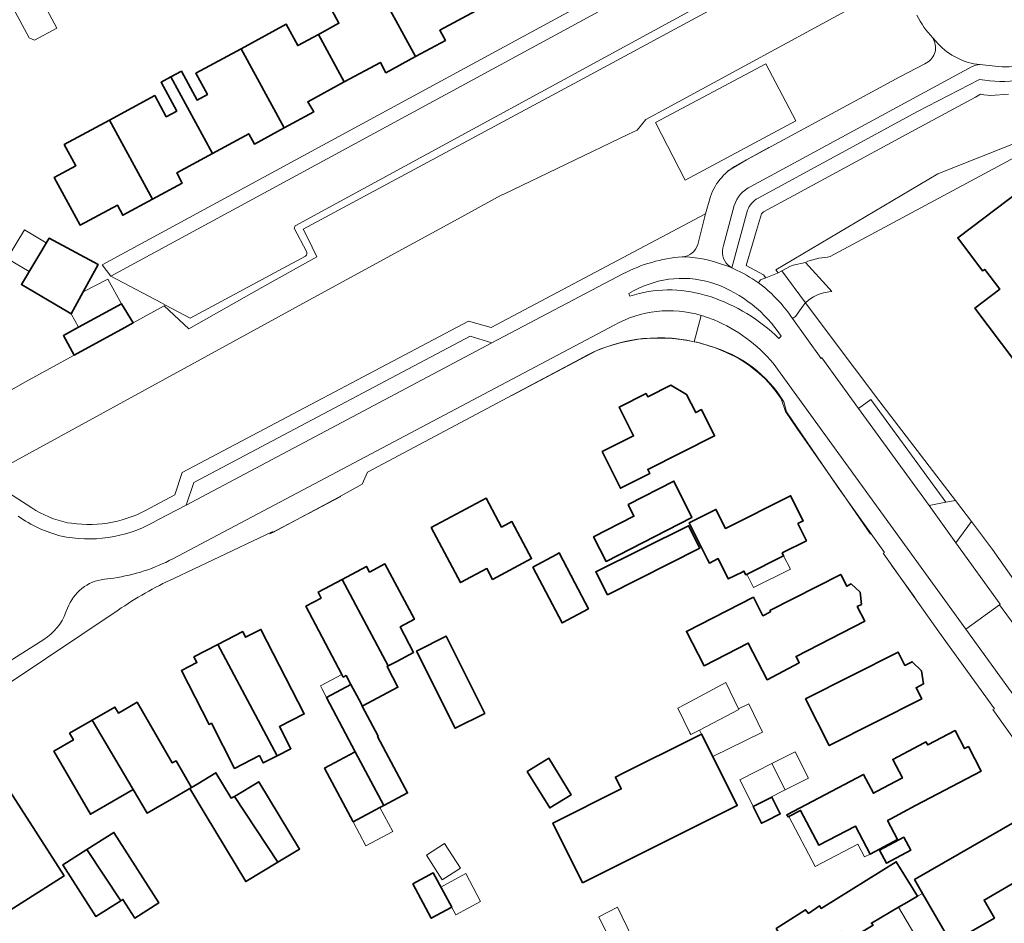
# Model space of a CAD drawing. Extents: x 147051 to 149075, y 463071 to 465537.
# Tile 65 of 229: x 148149 to 148268, y 463705 to 463814. Entities that reach past the tile are written whole.
import ezdxf

# ---------------------------------------------------------------- set-up
doc = ezdxf.new("R2010")
doc.units = 0
doc.header["$LTSCALE"] = 0.5
for name, color, linetype, lineweight in [('B-PV-GR-BEPLANTING_CULTUUR_BOSPLANTSOEN-GV', 252, 'CONTINUOUS', 18), ('B-PV-GR-HAAG-G', 252, 'CONTINUOUS', 13), ('B-PV-GR-STRUIK-GV', 252, 'CONTINUOUS', 13), ('B-PV-IE-TERREINAFSCHEIDING_KUNSTMATIG_HEKWERK-G', 252, 'CONTINUOUS', 18), ('B-PV-IE-TERREINAFSCHEIDING_KUNSTMATIG_MUUR-G', 252, 'CONTINUOUS', 18), ('B-PV-OG-BEBOUWING-GV', 6, 'CONTINUOUS', 35), ('B-PV-OG-BEBOUWING_LUIFEL-GV', 6, 'CONTINUOUS', 18), ('B-PV-OG-TERREIN_BEGROEID-GV', 252, 'CONTINUOUS', 18), ('B-PV-OG-TERREIN_ERF-GV', 252, 'CONTINUOUS', 18), ('B-PV-VH-GESLOTENVERHARDING_ASFALT-GV', 252, 'CONTINUOUS', 18), ('B-PV-VH-OPENVERHARDING_BETONSTRAATSTEEN-GV', 252, 'CONTINUOUS', 18), ('B-PV-VH-OPENVERHARDING_TEGEL-GV', 252, 'CONTINUOUS', 18)]:
    doc.layers.add(name, color=color, linetype=linetype, lineweight=lineweight)

msp = doc.modelspace()

# ---------------------------------------------------------------- linework, layer by layer
at = {"layer": 'B-PV-GR-BEPLANTING_CULTUUR_BOSPLANTSOEN-GV', "flags": 128}
for points in [[(148247.212, 463823.1), (148217.535, 463807.026), (148183.392, 463788.656), (148183.9, 463787.64), (148185.028, 463785.332), (148178.406, 463781.634), (148169.627, 463776.648), (148166.668, 463779.434), (148162.918, 463777.376), (148161.931, 463776.834), (148155.842, 463773.492), (148150.011, 463770.292), (148138.682, 463763.86)], [(148147.111, 463759.878), (148185.472, 463780.854), (148202.007, 463789.894), (148207.193, 463792.73), (148207.479, 463792.867), (148222.475, 463800.059), (148223.53, 463800.565), (148224.573, 463801.831), (148227.093, 463803.198), (148249.995, 463815.629)], [(148268.153, 463804.867), (148266.061, 463804.718), (148265.213, 463804.82), (148264.82, 463804.867), (148264.19, 463804.526), (148255.936, 463800.058), (148248.401, 463795.979), (148242.288, 463792.669), (148238.712, 463790.734), (148238.593, 463790.615), (148238.474, 463790.496), (148237.878, 463788.484), (148237.393, 463786.85), (148236.634, 463784.287), (148238.701, 463783.14), (148238.992, 463782.799), (148240.406, 463783.37), (148240.481, 463783.409), (148240.215, 463783.773), (148259.655, 463795.311), (148277.132, 463802.228)]]:
    msp.add_lwpolyline(points, dxfattribs=at)
at = {"layer": 'B-PV-GR-HAAG-G', "flags": 128}
msp.add_lwpolyline([(148256.901, 463744.356), (148254.12, 463748.247)], dxfattribs=at)
at = {"layer": 'B-PV-GR-STRUIK-GV', "flags": 128}
msp.add_lwpolyline([(148278.115, 463802.525), (148277.132, 463802.228), (148259.655, 463795.311), (148240.215, 463783.773), (148240.481, 463783.409), (148240.902, 463783.627), (148241.968, 463784.18), (148242.27, 463784.337), (148243.777, 463784.622), (148244.036, 463784.812), (148245.376, 463785.15), (148246.393, 463785.276), (148246.716, 463785.35), (148276.656, 463801.437)], close=True, dxfattribs=at)
at = {"layer": 'B-PV-IE-TERREINAFSCHEIDING_KUNSTMATIG_HEKWERK-G', "flags": 128}
msp.add_lwpolyline([(148239.356, 463798.449), (148239.358, 463798.454), (148236.66, 463796.998), (148234.406, 463795.643)], dxfattribs=at)
at = {"layer": 'B-PV-IE-TERREINAFSCHEIDING_KUNSTMATIG_MUUR-G'}
for points in [[(148234.748, 463773.596, 0.2160839), (148218.671, 463774.048)], [(148240.838, 463768.238, 0.1366177), (148234.748, 463773.596)]]:
    msp.add_lwpolyline(points, format="xyb", dxfattribs=at)
at = {"layer": 'B-PV-IE-TERREINAFSCHEIDING_KUNSTMATIG_MUUR-G', "flags": 128}
for points in [[(148218.671, 463774.048), (148208.471, 463768.629)], [(148251.584, 463751.958), (148248.143, 463756.982), (148242.71, 463764.701), (148241.369, 463766.705), (148240.838, 463768.238)], [(148187.892, 463756.488), (148179.384, 463752.006)]]:
    msp.add_lwpolyline(points, dxfattribs=at)
at = {"layer": 'B-PV-OG-BEBOUWING-GV', "flags": 128}
for points in [[(148199.005, 463824.375), (148198.954, 463824.348), (148196.234, 463822.898), (148196.875, 463821.708), (148191.697, 463818.9), (148196.883, 463809.394), (148200.47, 463811.341), (148199.803, 463812.568), (148204.121, 463814.906), (148201.016, 463820.665)], [(148188.32, 463806.352), (148192.657, 463808.697), (148193.322, 463807.462), (148196.883, 463809.394), (148191.697, 463818.9), (148186.284, 463815.964), (148187.671, 463813.414), (148185.198, 463812.072)], [(148181.077, 463800.821), (148184.655, 463802.762), (148183.92, 463803.972), (148188.32, 463806.352), (148185.198, 463812.072), (148182.731, 463810.733), (148181.342, 463813.294), (148175.911, 463810.348)], [(148172.492, 463797.76), (148176.84, 463800.118), (148177.507, 463798.885), (148181.077, 463800.821), (148175.911, 463810.348), (148170.461, 463807.392), (148171.852, 463804.832), (148170.626, 463804.168), (148168.742, 463807.644), (148167.46, 463806.949)], [(148167.46, 463806.949), (148166.291, 463806.316), (148168.175, 463802.84), (148166.918, 463802.159), (148165.53, 463804.72), (148160.074, 463801.761), (148165.258, 463792.248), (148168.845, 463794.194), (148168.178, 463795.421), (148172.492, 463797.76)], [(148160.074, 463801.761), (148154.658, 463798.824), (148156.051, 463796.267), (148153.438, 463794.847), (148156.56, 463789.135), (148161.038, 463791.547), (148161.693, 463790.315), (148165.258, 463792.248)], [(148265.059, 463783.624), (148265.314, 463783.816), (148267.115, 463781.417), (148264.14, 463779.162), (148268.935, 463772.795), (148270.141, 463773.697), (148272.818, 463770.114), (148280.431, 463775.773), (148272.907, 463785.761), (148272.157, 463785.196), (148270.348, 463787.597), (148272.661, 463789.34), (148269.656, 463793.329), (148262.063, 463787.608)], [(148155.09, 463778.695), (148155.5, 463778.453), (148156.932, 463781.101), (148158.718, 463784.403), (148152.832, 463787.555), (148149.493, 463782.009)], [(148155.842, 463773.492), (148161.931, 463776.834), (148162.918, 463777.376), (148161.523, 463779.685), (148156.375, 463776.859), (148154.545, 463775.855)], [(148231.259, 463766.949), (148230.564, 463766.602), (148229.477, 463768.78), (148227.557, 463769.874), (148224.791, 463768.494), (148224.604, 463768.87), (148221.368, 463767.254), (148223.101, 463763.782), (148219.323, 463761.896), (148221.516, 463757.503), (148225.049, 463759.266), (148224.801, 463759.763), (148232.843, 463763.777)], [(148222.447, 463755.536), (148223.138, 463754.121), (148218.291, 463751.646), (148219.793, 463748.704), (148230.095, 463753.963), (148227.955, 463758.347)], [(148198.764, 463752.774), (148202.291, 463746.144), (148205.459, 463747.834), (148206.151, 463746.537), (148210.836, 463749.036), (148208.464, 463753.483), (148207.228, 463752.824), (148205.374, 463756.3)], [(148231.999, 463748.922), (148232.209, 463748.502), (148233.256, 463749.027), (148234.428, 463746.688), (148234.48, 463746.584), (148236.135, 463747.413), (148236.366, 463747.529), (148236.584, 463747.095), (148241.137, 463749.375), (148240.963, 463749.722), (148243.879, 463751.182), (148242.848, 463753.24), (148243.493, 463753.563), (148241.977, 463756.59), (148234.146, 463752.668), (148233.004, 463754.948), (148229.788, 463753.337)], [(148219.963, 463744.672), (148231.07, 463750.297), (148229.705, 463752.99), (148218.546, 463747.429)], [(148217.687, 463742.979), (148216.048, 463746.108), (148214.159, 463749.714), (148213.841, 463749.542), (148210.99, 463748.002), (148214.502, 463741.297)], [(148195.015, 463740.833), (148196.74, 463741.749), (148193.209, 463748.402), (148191.363, 463747.422), (148191.007, 463748.093), (148188.073, 463746.536), (148193.578, 463736.12), (148194.618, 463736.672), (148196.652, 463737.752)], [(148188.037, 463735.09), (148188.194, 463734.793), (148188.539, 463734.975), (148189.116, 463733.889), (148189.82, 463732.561), (148190.372, 463731.522), (148190.486, 463731.306), (148194.773, 463733.571), (148193.459, 463736.057), (148193.578, 463736.12), (148188.073, 463746.536), (148185.183, 463745.002), (148185.526, 463744.278), (148183.68, 463743.299)], [(148249.984, 463743.259), (148250.514, 463743.529), (148250.352, 463744.997), (148249.27, 463745.984), (148248.732, 463745.709), (148248.004, 463747.133), (148239.49, 463742.782), (148239.563, 463742.639), (148238.646, 463742.17), (148237.508, 463744.396), (148229.451, 463740.278), (148231.564, 463736.145), (148236.891, 463738.88), (148239.151, 463734.474), (148243.02, 463736.504), (148242.625, 463737.277), (148250.884, 463741.498)], [(148173.116, 463738.703), (148180.246, 463725.317), (148181.892, 463726.162), (148180.522, 463728.831), (148183.511, 463730.366), (148178.3, 463740.516), (148176.458, 463739.57), (148176.107, 463740.255)], [(148205.204, 463730.416), (148200.574, 463739.703), (148197.004, 463737.923), (148201.634, 463728.636)], [(148170.24, 463737.21), (148170.592, 463736.525), (148168.741, 463735.575), (148172.066, 463729.098), (148172.333, 463729.235), (148175.119, 463723.809), (148178.117, 463725.348), (148178.574, 463724.458), (148180.246, 463725.317), (148173.116, 463738.703)], [(148255.706, 463736.185), (148254.898, 463737.785), (148243.78, 463732.169), (148246.617, 463726.553), (148257.735, 463732.168), (148257.059, 463733.507), (148257.951, 463733.958), (148257.722, 463735.522), (148256.599, 463736.636)], [(148189.643, 463725.814), (148193.075, 463719.348), (148195.928, 463720.862), (148192.322, 463727.655), (148192.402, 463727.697), (148190.486, 463731.306), (148190.372, 463731.522), (148189.82, 463732.561), (148189.116, 463733.889), (148186.183, 463732.332)], [(148162.95, 463721.268), (148164.623, 463718.436), (148166.127, 463719.307), (148167.328, 463720.002), (148169.945, 463721.517), (148168.09, 463724.723), (148167.63, 463724.456), (148163.406, 463731.756), (148161.154, 463730.453), (148160.734, 463731.178), (148158.023, 463729.609)], [(148158.023, 463729.609), (148155.301, 463728.035), (148155.761, 463727.24), (148153.41, 463725.879), (148157.802, 463718.289), (148162.95, 463721.268)], [(148253.617, 463717.546), (148254.006, 463717.751), (148257.005, 463719.331), (148264.897, 463723.49), (148263.347, 463726.43), (148262.881, 463726.185), (148261.74, 463728.35), (148258.458, 463726.62), (148258.251, 463726.992), (148258.046, 463726.884), (148254.255, 463724.886), (148255.425, 463722.666), (148252.287, 463721.011), (148251.922, 463720.819), (148250.729, 463723.084), (148241.533, 463718.236), (148241.673, 463717.971), (148241.758, 463718.016), (148243.172, 463718.761), (148245.387, 463714.559), (148249.757, 463716.863), (148251.527, 463713.505), (148254.83, 463715.246)], [(148232.615, 463725.229), (148231.267, 463727.929), (148230.218, 463727.405), (148221.749, 463723.177), (148220.905, 463722.755), (148221.612, 463721.337), (148213.393, 463717.234), (148216.975, 463710.059), (148235.557, 463719.337)], [(148189.373, 463717.383), (148192.608, 463719.1), (148193.075, 463719.348), (148189.643, 463725.814), (148189.54, 463725.759), (148185.942, 463723.849)], [(148210.321, 463723.444), (148213.018, 463719.05), (148215.592, 463720.63), (148212.895, 463725.025)], [(148174.737, 463720.211), (148172.877, 463723.276), (148170.714, 463721.963), (148169.735, 463721.369), (148171.588, 463718.306), (148176.496, 463710.193), (148180.333, 463712.514), (148175.1, 463720.431)], [(148147.758, 463721.61), (148144.428, 463719.472), (148143.864, 463720.351), (148140.709, 463718.325), (148148.145, 463706.743), (148154.63, 463710.906)], [(148180.333, 463712.514), (148182.946, 463714.095), (148178.037, 463722.209), (148175.1, 463720.431)], [(148238.99, 463717.474), (148240.738, 463718.339), (148239.73, 463720.34), (148237.479, 463719.206), (148238.464, 463717.214)], [(148257.842, 463708.779), (148261.283, 463702.814), (148266.471, 463705.807), (148265.227, 463707.964), (148268.623, 463709.923), (148269.857, 463707.784), (148273.581, 463709.932), (148271.882, 463712.877), (148272.17, 463713.759), (148271.586, 463714.773), (148270.667, 463715.005), (148269.197, 463717.551), (148256.88, 463710.445), (148257.358, 463709.617)], [(148161.445, 463707.89), (148161.695, 463708.05), (148163.125, 463705.811), (148166.019, 463707.658), (148160.62, 463716.114), (148157.369, 463714.038)], [(148252.664, 463713.954), (148253.511, 463712.39), (148256.419, 463713.965), (148255.572, 463715.529)], [(148157.369, 463714.038), (148154.497, 463712.204), (148158.466, 463705.988), (148161.445, 463707.89)], [(148240.255, 463704.562), (148242.587, 463700.626), (148247.568, 463703.551), (148247.404, 463703.799), (148248.092, 463704.187), (148248.764, 463703.062), (148251.898, 463704.96), (148251.699, 463705.202), (148254.953, 463707.099), (148255.93, 463707.669), (148257.23, 463708.426), (148256.728, 463709.287), (148254.671, 463712.581), (148245.632, 463706.965), (148245.434, 463707.286), (148244.107, 463706.375), (148243.75, 463706.818)], [(148196.558, 463709.914), (148198.773, 463705.793), (148201.228, 463707.112), (148199.013, 463711.234)]]:
    msp.add_lwpolyline(points, close=True, dxfattribs=at)
at = {"layer": 'B-PV-OG-BEBOUWING_LUIFEL-GV', "flags": 128}
for points in [[(148151.07, 463811.369), (148153.778, 463812.82), (148150.98, 463818.039), (148147.904, 463816.39), (148150.447, 463811.646)], [(148152.49, 463786.988), (148149.855, 463788.574), (148147.788, 463785.14), (148150.423, 463783.554)], [(148156.375, 463776.859), (148161.523, 463779.685), (148159.905, 463782.633), (148156.932, 463781.101), (148155.5, 463778.453)], [(148241.137, 463749.375), (148236.72, 463747.163), (148237.527, 463745.55), (148241.945, 463747.762)], [(148185.606, 463733.418), (148186.183, 463732.332), (148189.116, 463733.889), (148188.539, 463734.975), (148188.194, 463734.793), (148188.037, 463735.09), (148185.448, 463733.715)], [(148229.871, 463728.101), (148229.979, 463727.88), (148231.02, 463728.423), (148235.758, 463730.891), (148235.722, 463730.964), (148234.175, 463734.125), (148231.051, 463732.448), (148229.335, 463731.526), (148228.409, 463731.029)], [(148231.02, 463728.423), (148231.267, 463727.929), (148232.615, 463725.229), (148238.61, 463728.161), (148236.946, 463731.563), (148235.722, 463730.964), (148235.758, 463730.891)], [(148239.727, 463724.391), (148241.33, 463721.209), (148244.14, 463722.625), (148242.537, 463725.807)], [(148235.851, 463722.438), (148237.454, 463719.256), (148241.33, 463721.209), (148239.727, 463724.391)], [(148192.608, 463719.1), (148189.373, 463717.383), (148190.903, 463714.501), (148194.138, 463716.219)], [(148243.172, 463718.761), (148241.758, 463718.016), (148244.923, 463712.011), (148250.048, 463714.712), (148250.867, 463713.157), (148251.527, 463713.505), (148249.757, 463716.863), (148245.387, 463714.559)], [(148200.104, 463710.392), (148202.284, 463711.804), (148200.363, 463714.769), (148198.184, 463713.357)], [(148199.923, 463709.541), (148201.713, 463706.209), (148204.704, 463707.817), (148202.914, 463711.148)], [(148261.283, 463702.814), (148257.842, 463708.779), (148257.23, 463708.426), (148255.93, 463707.669), (148254.953, 463707.099), (148258.471, 463701.154)], [(148224.618, 463699.988), (148221.147, 463707.137), (148218.927, 463705.966), (148222.35, 463698.942)]]:
    msp.add_lwpolyline(points, close=True, dxfattribs=at)
at = {"layer": 'B-PV-OG-TERREIN_BEGROEID-GV', "flags": 128}
for points in [[(148217.535, 463807.026), (148247.212, 463823.1)], [(148243.762, 463822.463), (148182.418, 463789.049)], [(148249.995, 463815.629), (148227.093, 463803.198)], [(148259.172, 463811.444), (148259.054, 463811.646)], [(148225.738, 463801.491), (148239, 463808.527)], [(148239, 463808.527), (148242.599, 463801.667), (148229.302, 463794.526)], [(148255.087, 463806.977), (148258.113, 463808.547)], [(148183.392, 463788.656), (148217.535, 463807.026)], [(148235.805, 463796.512), (148255.087, 463806.977)], [(148264.701, 463806.666), (148257.237, 463802.795)], [(148255.936, 463800.058), (148264.19, 463804.526)], [(148264.19, 463804.526), (148264.82, 463804.867)], [(148264.82, 463804.867), (148265.213, 463804.82)], [(148265.213, 463804.82), (148266.061, 463804.718)], [(148266.061, 463804.718), (148268.153, 463804.867)], [(148227.093, 463803.198), (148224.573, 463801.831)], [(148224.573, 463801.831), (148223.53, 463800.565)], [(148257.237, 463802.795), (148238.065, 463792.359)], [(148223.53, 463800.565), (148222.475, 463800.059)], [(148229.302, 463794.526), (148225.738, 463801.491)], [(148222.475, 463800.059), (148207.479, 463792.867)], [(148248.401, 463795.979), (148255.936, 463800.058)], [(148242.288, 463792.669), (148248.401, 463795.979)], [(148207.193, 463792.73), (148202.007, 463789.894)], [(148207.479, 463792.867), (148207.193, 463792.73)], [(148231.729, 463790.482), (148232.342, 463792.574)], [(148238.712, 463790.734), (148242.288, 463792.669)], [(148202.007, 463789.894), (148185.472, 463780.854)], [(148205.959, 463776.806), (148231.729, 463790.482)], [(148236.802, 463790.948), (148234.903, 463783.979)], [(148237.878, 463788.484), (148238.474, 463790.496)], [(148238.474, 463790.496), (148238.593, 463790.615)], [(148238.593, 463790.615), (148238.712, 463790.734)], [(148182.418, 463789.049), (148182.3, 463788.767)], [(148182.3, 463788.767), (148183.763, 463785.975)], [(148183.9, 463787.64), (148183.392, 463788.656)], [(148185.028, 463785.332), (148183.9, 463787.64)], [(148237.393, 463786.85), (148237.878, 463788.484)], [(148236.634, 463784.287), (148237.393, 463786.85)], [(148183.644, 463785.413), (148169.792, 463777.939)], [(148178.406, 463781.634), (148185.028, 463785.332)], [(148234.903, 463783.979), (148235.158, 463783.863)], [(148238.701, 463783.14), (148236.634, 463784.287)], [(148238.353, 463782.541), (148238.992, 463782.799)], [(148238.992, 463782.799), (148238.701, 463783.14)], [(148169.627, 463776.648), (148178.406, 463781.634)], [(148238.1, 463782.178), (148238.353, 463782.541)], [(148185.472, 463780.854), (148147.111, 463759.878)], [(148166.824, 463779.519), (148166.668, 463779.434)], [(148166.668, 463779.434), (148169.627, 463776.648)], [(148169.792, 463777.939), (148166.824, 463779.519)], [(148168.814, 463759.38), (148203.247, 463777.598)], [(148203.247, 463777.598), (148205.959, 463776.806)], [(148167.963, 463756.716), (148168.814, 463759.38)], [(148147.373, 463757.291), (148150.745, 463755.145)], [(148165.031, 463755.152), (148167.963, 463756.716)], [(148155.045, 463753.353), (148155.529, 463753.283)]]:
    msp.add_lwpolyline(points, dxfattribs=at)
at = {"layer": 'B-PV-OG-TERREIN_BEGROEID-GV'}
for points in [[(148259.054, 463811.646, -0.0711708), (148257.153, 463814.383)], [(148258.113, 463808.547, 0.4332328), (148259.172, 463811.444)], [(148274.179, 463808.097, -0.1714599), (148264.701, 463806.666)], [(148232.342, 463792.574, -0.1952461), (148235.805, 463796.512)], [(148238.065, 463792.359, 0.1966861), (148236.802, 463790.948)], [(148183.763, 463785.975, -0.4646784), (148183.644, 463785.413)], [(148235.158, 463783.863, -0.0520598), (148238.1, 463782.178)], [(148150.745, 463755.145, 0.0967966), (148155.045, 463753.353)], [(148155.529, 463753.283, 0.1691205), (148165.031, 463755.152)]]:
    msp.add_lwpolyline(points, format="xyb", dxfattribs=at)
at = {"layer": 'B-PV-OG-TERREIN_BEGROEID-GV', "flags": 128}
for points in [[(148242.599, 463801.667), (148239, 463808.527), (148225.738, 463801.491), (148229.302, 463794.526)], [(148252.194, 463768.556), (148251.248, 463769.815), (148249.642, 463771.953), (148245.178, 463777.896), (148243.755, 463779.786), (148243.677, 463779.721), (148243.429, 463779.374), (148242.561, 463778.159), (148242.194, 463777.901), (148245.66, 463773.106), (148245.737, 463773.167), (148250.128, 463767.099), (148251.626, 463768.151), (148260.647, 463755.824), (148261.786, 463756.006)], [(148263.705, 463753.495), (148261.837, 463750.949), (148267.178, 463743.539), (148267.106, 463743.473), (148269.422, 463740.293), (148272.155, 463741.766), (148266.264, 463750.147)]]:
    msp.add_lwpolyline(points, close=True, dxfattribs=at)
at = {"layer": 'B-PV-OG-TERREIN_ERF-GV', "flags": 128}
for points in [[(148137.821, 463763.371), (148138.682, 463763.86), (148150.011, 463770.292), (148155.842, 463773.492), (148154.545, 463775.855), (148156.375, 463776.859), (148161.523, 463779.685), (148162.918, 463777.376), (148166.668, 463779.434), (148166.824, 463779.519), (148166.245, 463779.827), (148160.266, 463783.009), (148159.228, 463784.348), (148242.131, 463829.364), (148242.47, 463829.548)], [(148204.121, 463814.906), (148199.803, 463812.568), (148200.47, 463811.341), (148196.883, 463809.394), (148193.322, 463807.462), (148192.657, 463808.697), (148188.32, 463806.352), (148183.92, 463803.972), (148184.655, 463802.762), (148181.077, 463800.821), (148177.507, 463798.885), (148176.84, 463800.118), (148172.492, 463797.76), (148168.178, 463795.421), (148168.845, 463794.194), (148165.258, 463792.248), (148161.693, 463790.315), (148161.038, 463791.547), (148156.56, 463789.135), (148153.438, 463794.847), (148156.051, 463796.267), (148154.658, 463798.824), (148160.074, 463801.761), (148165.53, 463804.72), (148166.918, 463802.159), (148168.175, 463802.84), (148166.291, 463806.316), (148167.46, 463806.949), (148168.742, 463807.644), (148170.626, 463804.168), (148171.852, 463804.832), (148170.461, 463807.392), (148175.911, 463810.348), (148181.342, 463813.294), (148182.731, 463810.733), (148185.198, 463812.072), (148187.671, 463813.414), (148186.284, 463815.964)], [(148276.656, 463801.437), (148246.716, 463785.35), (148246.393, 463785.276), (148245.376, 463785.15), (148244.036, 463784.812), (148243.777, 463784.622), (148246.594, 463781.529), (148246.934, 463781.156), (148246.551, 463781.123), (148245.916, 463780.989), (148245.301, 463780.778), (148244.718, 463780.494), (148244.174, 463780.139), (148243.758, 463779.788), (148243.755, 463779.786), (148245.178, 463777.896), (148249.642, 463771.953), (148251.248, 463769.815), (148252.194, 463768.556), (148261.786, 463756.006)], [(148232.253, 463774.578), (148231.663, 463774.783)], [(148216.644, 463773.036), (148191.117, 463759.447), (148190.467, 463757.99), (148187.589, 463756.364), (148179.725, 463752.166), (148179.658, 463752.237), (148167.833, 463746.653)], [(148261.786, 463756.006), (148263.705, 463753.495), (148266.264, 463750.147), (148272.155, 463741.766), (148280.383, 463746.305), (148289.325, 463751.045), (148289.562, 463751.17), (148318.825, 463766.909), (148325.524, 463770.607), (148327.669, 463771.791)], [(148292.045, 463695.799), (148271.481, 463724.109), (148269.834, 463725.885), (148266.279, 463730.899), (148266.482, 463730.988), (148259.798, 463740.215), (148253.12, 463749.686), (148253.268, 463749.761), (148247.59, 463757.764), (148241.465, 463766.668), (148241.158, 463767.882)], [(148161.114, 463742.826), (148148.039, 463734.055)]]:
    msp.add_lwpolyline(points, dxfattribs=at)
for points in [[(148265.059, 463783.624), (148262.063, 463787.608), (148269.656, 463793.329), (148272.661, 463789.34), (148270.348, 463787.597), (148272.157, 463785.196), (148272.907, 463785.761), (148280.431, 463775.773), (148272.818, 463770.114), (148270.141, 463773.697), (148268.935, 463772.795), (148264.14, 463779.162), (148267.115, 463781.417), (148265.314, 463783.816)], [(148155.09, 463778.695), (148149.493, 463782.009), (148152.832, 463787.555), (148158.718, 463784.403), (148156.932, 463781.101), (148155.5, 463778.453)], [(148231.259, 463766.949), (148232.843, 463763.777), (148224.801, 463759.763), (148225.049, 463759.266), (148221.516, 463757.503), (148219.323, 463761.896), (148223.101, 463763.782), (148221.368, 463767.254), (148224.604, 463768.87), (148224.791, 463768.494), (148227.557, 463769.874), (148229.477, 463768.78), (148230.564, 463766.602)], [(148222.447, 463755.536), (148227.955, 463758.347), (148230.095, 463753.963), (148219.793, 463748.704), (148218.291, 463751.646), (148223.138, 463754.121)], [(148198.764, 463752.774), (148205.374, 463756.3), (148207.228, 463752.824), (148208.464, 463753.483), (148210.836, 463749.036), (148206.151, 463746.537), (148205.459, 463747.834), (148202.291, 463746.144)], [(148231.999, 463748.922), (148229.788, 463753.337), (148233.004, 463754.948), (148234.146, 463752.668), (148241.977, 463756.59), (148243.493, 463753.563), (148242.848, 463753.24), (148243.879, 463751.182), (148240.963, 463749.722), (148241.137, 463749.375), (148236.584, 463747.095), (148236.366, 463747.529), (148236.135, 463747.413), (148234.48, 463746.584), (148234.428, 463746.688), (148233.256, 463749.027), (148232.209, 463748.502)], [(148219.963, 463744.672), (148218.546, 463747.429), (148229.705, 463752.99), (148231.07, 463750.297)], [(148217.687, 463742.979), (148214.502, 463741.297), (148210.99, 463748.002), (148213.841, 463749.542), (148214.159, 463749.714), (148216.048, 463746.108)], [(148188.037, 463735.09), (148183.68, 463743.299), (148185.526, 463744.278), (148185.183, 463745.002), (148188.073, 463746.536), (148191.007, 463748.093), (148191.363, 463747.422), (148193.209, 463748.402), (148196.74, 463741.749), (148195.015, 463740.833), (148196.652, 463737.752), (148194.618, 463736.672), (148193.578, 463736.12), (148193.459, 463736.057), (148194.773, 463733.571), (148190.486, 463731.306), (148192.402, 463727.697), (148192.322, 463727.655), (148195.928, 463720.862), (148193.075, 463719.348), (148192.608, 463719.1), (148189.373, 463717.383), (148185.942, 463723.849), (148189.54, 463725.759), (148189.643, 463725.814), (148186.183, 463732.332), (148189.116, 463733.889), (148188.539, 463734.975), (148188.194, 463734.793)], [(148249.984, 463743.259), (148250.884, 463741.498), (148242.625, 463737.277), (148243.02, 463736.504), (148239.151, 463734.474), (148236.891, 463738.88), (148231.564, 463736.145), (148229.451, 463740.278), (148237.508, 463744.396), (148238.646, 463742.17), (148239.563, 463742.639), (148239.49, 463742.782), (148248.004, 463747.133), (148248.732, 463745.709), (148249.27, 463745.984), (148250.352, 463744.997), (148250.514, 463743.529)], [(148180.246, 463725.317), (148178.574, 463724.458), (148178.117, 463725.348), (148175.119, 463723.809), (148172.333, 463729.235), (148172.066, 463729.098), (148168.741, 463735.575), (148170.592, 463736.525), (148170.24, 463737.21), (148173.116, 463738.703), (148176.107, 463740.255), (148176.458, 463739.57), (148178.3, 463740.516), (148183.511, 463730.366), (148180.522, 463728.831), (148181.892, 463726.162)], [(148205.204, 463730.416), (148201.634, 463728.636), (148197.004, 463737.923), (148200.574, 463739.703)], [(148255.706, 463736.185), (148256.599, 463736.636), (148257.722, 463735.522), (148257.951, 463733.958), (148257.059, 463733.507), (148257.735, 463732.168), (148246.617, 463726.553), (148243.78, 463732.169), (148254.898, 463737.785)], [(148162.95, 463721.268), (148157.802, 463718.289), (148153.41, 463725.879), (148155.761, 463727.24), (148155.301, 463728.035), (148158.023, 463729.609), (148160.734, 463731.178), (148161.154, 463730.453), (148163.406, 463731.756), (148167.63, 463724.456), (148168.09, 463724.723), (148169.945, 463721.517), (148167.328, 463720.002), (148166.127, 463719.307), (148164.623, 463718.436)], [(148241.758, 463718.016), (148241.673, 463717.971), (148241.533, 463718.236), (148250.729, 463723.084), (148251.922, 463720.819), (148252.287, 463721.011), (148255.425, 463722.666), (148254.255, 463724.886), (148258.046, 463726.884), (148258.251, 463726.992), (148258.458, 463726.62), (148261.74, 463728.35), (148262.881, 463726.185), (148263.347, 463726.43), (148264.897, 463723.49), (148257.005, 463719.331), (148254.006, 463717.751), (148253.617, 463717.546), (148254.83, 463715.246), (148251.527, 463713.505), (148249.757, 463716.863), (148245.387, 463714.559), (148243.172, 463718.761)], [(148232.615, 463725.229), (148235.557, 463719.337), (148216.975, 463710.059), (148213.393, 463717.234), (148221.612, 463721.337), (148220.905, 463722.755), (148221.749, 463723.177), (148230.218, 463727.405), (148231.267, 463727.929)], [(148210.321, 463723.444), (148212.895, 463725.025), (148215.592, 463720.63), (148213.018, 463719.05)], [(148180.333, 463712.514), (148176.496, 463710.193), (148171.588, 463718.306), (148169.735, 463721.369), (148170.714, 463721.963), (148172.877, 463723.276), (148174.737, 463720.211), (148175.1, 463720.431), (148178.037, 463722.209), (148182.946, 463714.095)], [(148147.758, 463721.61), (148154.63, 463710.906), (148148.145, 463706.743), (148140.709, 463718.325), (148143.864, 463720.351), (148144.428, 463719.472)], [(148238.99, 463717.474), (148238.464, 463717.214), (148237.479, 463719.206), (148239.73, 463720.34), (148240.738, 463718.339)], [(148257.842, 463708.779), (148257.358, 463709.617), (148256.88, 463710.445), (148269.197, 463717.551), (148270.667, 463715.005), (148271.586, 463714.773), (148272.17, 463713.759), (148271.882, 463712.877), (148273.581, 463709.932), (148269.857, 463707.784), (148268.623, 463709.923), (148265.227, 463707.964), (148266.471, 463705.807), (148261.283, 463702.814)], [(148161.445, 463707.89), (148158.466, 463705.988), (148154.497, 463712.204), (148157.369, 463714.038), (148160.62, 463716.114), (148166.019, 463707.658), (148163.125, 463705.811), (148161.695, 463708.05)], [(148252.664, 463713.954), (148255.572, 463715.529), (148256.419, 463713.965), (148253.511, 463712.39)], [(148240.255, 463704.562), (148243.75, 463706.818), (148244.107, 463706.375), (148245.434, 463707.286), (148245.632, 463706.965), (148254.671, 463712.581), (148256.728, 463709.287), (148257.23, 463708.426), (148255.93, 463707.669), (148254.953, 463707.099), (148251.699, 463705.202), (148251.898, 463704.96), (148248.764, 463703.062), (148248.092, 463704.187), (148247.404, 463703.799), (148247.568, 463703.551), (148242.587, 463700.626)], [(148196.558, 463709.914), (148199.013, 463711.234), (148201.228, 463707.112), (148198.773, 463705.793)]]:
    msp.add_lwpolyline(points, close=True, dxfattribs=at)
at = {"layer": 'B-PV-OG-TERREIN_ERF-GV'}
for points in [[(148230.381, 463775.119, 0.1881674), (148216.644, 463773.036)], [(148231.663, 463774.783, 0.0157457), (148230.381, 463775.119)], [(148241.158, 463767.882, 0.1933834), (148232.253, 463774.578)], [(148167.833, 463746.653, 0.0453475), (148161.114, 463742.826)]]:
    msp.add_lwpolyline(points, format="xyb", dxfattribs=at)
at = {"layer": 'B-PV-VH-GESLOTENVERHARDING_ASFALT-GV'}
for points in [[(148257.153, 463814.383, 0.0711708), (148259.054, 463811.646)], [(148259.699, 463810.95, 0.1812908), (148264.73, 463808.43)], [(148266.578, 463808.234, 0.1475222), (148273.078, 463809.485)], [(148228.928, 463785.336, 0.0977636), (148221.817, 463783.287)], [(148234.903, 463783.979, 0.0801962), (148229.855, 463785.284)], [(148222.531, 463780.893, -0.2138309), (148232.399, 463782.237)], [(148238.1, 463782.178, 0.0520598), (148235.158, 463783.863)], [(148232.851, 463782.093, -0.1610943), (148240.855, 463775.769)], [(148242.194, 463777.901, 0.073924), (148238.736, 463781.708)], [(148231.668, 463780.729, 0.1491235), (148222.642, 463780.603)], [(148240.576, 463775.51, 0.1137877), (148232.287, 463780.543)], [(148220.773, 463777.104, -0.2067314), (148231.221, 463778.268)], [(148231.221, 463778.268, -0.0124155), (148231.849, 463778.058)], [(148232.791, 463777.742, -0.1147307), (148239.896, 463772.523)], [(148154.323, 463751.741, -0.0962446), (148149.094, 463754.156)], [(148165.98, 463753.725, -0.1787799), (148154.921, 463751.62)], [(148160.604, 463746.695, 0.0850336), (148167.694, 463749.004)], [(148155.054, 463743.089, -0.282046), (148159.48, 463746.555)], [(148152.194, 463739.316, 0.1626062), (148154.85, 463742.576)]]:
    msp.add_lwpolyline(points, format="xyb", dxfattribs=at)
at = {"layer": 'B-PV-VH-GESLOTENVERHARDING_ASFALT-GV', "flags": 128}
for points in [[(148259.054, 463811.646), (148259.699, 463810.95)], [(148264.73, 463808.43), (148266.578, 463808.234)], [(148229.855, 463785.284), (148228.928, 463785.336)], [(148235.158, 463783.863), (148234.903, 463783.979)], [(148221.817, 463783.287), (148206.068, 463774.975)], [(148232.399, 463782.237), (148232.851, 463782.093)], [(148238.736, 463781.708), (148238.1, 463782.178)], [(148222.642, 463780.603), (148222.531, 463780.893)], [(148232.287, 463780.543), (148231.668, 463780.729)], [(148231.849, 463778.058), (148232.791, 463777.742)], [(148167.694, 463749.004), (148220.773, 463777.104)], [(148245.66, 463773.106), (148242.194, 463777.901)], [(148240.855, 463775.769), (148240.576, 463775.51)], [(148206.068, 463774.975), (148169.326, 463755.479)], [(148239.896, 463772.523), (148263.057, 463740.533)], [(148245.737, 463773.167), (148245.66, 463773.106)], [(148250.128, 463767.099), (148245.737, 463773.167)], [(148258.613, 463755.414), (148250.128, 463767.099)], [(148169.326, 463755.479), (148165.98, 463753.725)], [(148261.837, 463750.949), (148258.613, 463755.414)], [(148154.921, 463751.62), (148154.323, 463751.741)], [(148267.178, 463743.539), (148261.837, 463750.949)], [(148159.48, 463746.555), (148160.604, 463746.695)], [(148154.85, 463742.576), (148155.054, 463743.089)], [(148263.057, 463740.533), (148267.106, 463743.473)], [(148267.106, 463743.473), (148267.178, 463743.539)], [(148146.777, 463735.896), (148152.194, 463739.316)]]:
    msp.add_lwpolyline(points, dxfattribs=at)
at = {"layer": 'B-PV-VH-OPENVERHARDING_BETONSTRAATSTEEN-GV', "flags": 128}
for points in [[(148242.576, 463827.671), (148160.266, 463783.009)], [(148182.418, 463789.049), (148243.762, 463822.463)], [(148182.3, 463788.767), (148182.418, 463789.049)], [(148183.763, 463785.975), (148182.3, 463788.767)], [(148169.792, 463777.939), (148183.644, 463785.413)], [(148160.266, 463783.009), (148166.245, 463779.827)], [(148243.758, 463779.788), (148240.902, 463783.627), (148240.481, 463783.409), (148240.406, 463783.37), (148238.992, 463782.799), (148238.353, 463782.541), (148238.1, 463782.178), (148238.736, 463781.708)], [(148232.851, 463782.093), (148232.399, 463782.237)], [(148222.531, 463780.893), (148222.642, 463780.603)], [(148231.668, 463780.729), (148232.287, 463780.543)], [(148166.245, 463779.827), (148166.824, 463779.519)], [(148166.824, 463779.519), (148169.792, 463777.939)], [(148242.194, 463777.901), (148242.561, 463778.159), (148243.429, 463779.374), (148243.677, 463779.721), (148243.755, 463779.786), (148243.758, 463779.788)], [(148240.576, 463775.51), (148240.855, 463775.769)]]:
    msp.add_lwpolyline(points, dxfattribs=at)
at = {"layer": 'B-PV-VH-OPENVERHARDING_BETONSTRAATSTEEN-GV'}
for points in [[(148183.644, 463785.413, 0.4646784), (148183.763, 463785.975)], [(148232.399, 463782.237, 0.2138309), (148222.531, 463780.893)], [(148240.855, 463775.769, 0.1610943), (148232.851, 463782.093)], [(148238.736, 463781.708, -0.073924), (148242.194, 463777.901)], [(148222.642, 463780.603, -0.1491235), (148231.668, 463780.729)], [(148232.287, 463780.543, -0.1137877), (148240.576, 463775.51)]]:
    msp.add_lwpolyline(points, format="xyb", dxfattribs=at)
at = {"layer": 'B-PV-VH-OPENVERHARDING_BETONSTRAATSTEEN-GV', "flags": 128}
for points in [[(148243.758, 463779.788), (148244.174, 463780.139), (148244.718, 463780.494), (148245.301, 463780.778), (148245.916, 463780.989), (148246.551, 463781.123), (148246.934, 463781.156), (148246.594, 463781.529), (148243.777, 463784.622), (148242.27, 463784.337), (148241.968, 463784.18), (148240.902, 463783.627)], [(148203.448, 463775.784), (148170.222, 463758.18), (148169.326, 463755.479), (148206.068, 463774.975)], [(148261.786, 463756.006), (148260.647, 463755.824), (148258.613, 463755.414), (148261.837, 463750.949), (148263.705, 463753.495)], [(148263.057, 463740.533), (148269.855, 463731.14), (148273.923, 463734.08), (148273.261, 463735.017), (148269.569, 463740.091), (148269.422, 463740.293), (148267.106, 463743.473)]]:
    msp.add_lwpolyline(points, close=True, dxfattribs=at)
at = {"layer": 'B-PV-VH-OPENVERHARDING_TEGEL-GV', "flags": 128}
for points in [[(148242.131, 463829.364), (148159.228, 463784.348)], [(148160.266, 463783.009), (148242.576, 463827.671)], [(148259.699, 463810.95), (148259.054, 463811.646)], [(148259.054, 463811.646), (148259.172, 463811.444)], [(148263.803, 463808.202), (148237.208, 463793.797)], [(148237.208, 463793.797), (148263.803, 463808.202)], [(148258.113, 463808.547), (148255.087, 463806.977)], [(148264.251, 463808.378), (148263.803, 463808.202)], [(148263.803, 463808.202), (148264.251, 463808.378)], [(148264.73, 463808.43), (148264.251, 463808.378)], [(148264.251, 463808.378), (148264.73, 463808.43)], [(148266.578, 463808.234), (148264.73, 463808.43)], [(148255.087, 463806.977), (148235.805, 463796.512)], [(148257.237, 463802.795), (148264.701, 463806.666)], [(148238.065, 463792.359), (148257.237, 463802.795)], [(148232.342, 463792.574), (148231.729, 463790.482)], [(148235.196, 463791.478), (148233.902, 463786.7)], [(148233.902, 463786.7), (148235.196, 463791.478)], [(148231.729, 463790.482), (148205.959, 463776.806)], [(148231.729, 463790.482), (148230.804, 463786.821)], [(148230.804, 463786.821), (148231.729, 463790.482)], [(148234.903, 463783.979), (148236.802, 463790.948)], [(148228.928, 463785.336), (148229.855, 463785.284)], [(148159.228, 463784.348), (148160.266, 463783.009)], [(148234.463, 463784.324), (148234.903, 463783.979)], [(148234.903, 463783.979), (148234.463, 463784.324)], [(148206.068, 463774.975), (148221.817, 463783.287)], [(148230.381, 463775.119), (148231.221, 463778.268)], [(148231.221, 463778.268), (148230.381, 463775.119)], [(148232.791, 463777.742), (148231.849, 463778.058)], [(148220.773, 463777.104), (148167.694, 463749.004)], [(148203.247, 463777.598), (148168.814, 463759.38)], [(148205.959, 463776.806), (148203.247, 463777.598)], [(148170.222, 463758.18), (148203.448, 463775.784)], [(148203.448, 463775.784), (148206.068, 463774.975)], [(148231.663, 463774.783), (148232.253, 463774.578)], [(148191.117, 463759.447), (148216.644, 463773.036)], [(148331.732, 463645.769), (148331.015, 463646.782), (148269.855, 463731.14), (148263.057, 463740.533), (148239.896, 463772.523)], [(148241.158, 463767.882), (148241.465, 463766.668), (148247.59, 463757.764), (148253.268, 463749.761), (148253.12, 463749.686), (148259.798, 463740.215), (148266.482, 463730.988), (148266.279, 463730.899), (148269.834, 463725.885), (148271.481, 463724.109), (148292.045, 463695.799), (148292.277, 463695.927), (148306.35, 463676.368), (148306.575, 463676.509), (148308.393, 463673.755), (148308.306, 463673.684), (148313.293, 463666.537), (148313.497, 463666.361), (148322.151, 463653.909), (148332.885, 463638.369), (148333.226, 463637.875)], [(148168.814, 463759.38), (148167.963, 463756.716)], [(148190.467, 463757.99), (148191.117, 463759.447)], [(148169.326, 463755.479), (148170.222, 463758.18)], [(148187.589, 463756.364), (148190.467, 463757.99)], [(148150.745, 463755.145), (148147.373, 463757.291)], [(148167.963, 463756.716), (148165.031, 463755.152)], [(148165.98, 463753.725), (148169.326, 463755.479)], [(148179.725, 463752.166), (148187.589, 463756.364)], [(148155.529, 463753.283), (148155.045, 463753.353)], [(148167.833, 463746.653), (148179.658, 463752.237)], [(148179.658, 463752.237), (148179.725, 463752.166)], [(148154.323, 463751.741), (148154.921, 463751.62)], [(148160.604, 463746.695), (148159.48, 463746.555)], [(148148.039, 463734.055), (148161.114, 463742.826)], [(148155.054, 463743.089), (148154.85, 463742.576)], [(148152.194, 463739.316), (148146.777, 463735.896)]]:
    msp.add_lwpolyline(points, dxfattribs=at)
at = {"layer": 'B-PV-VH-OPENVERHARDING_TEGEL-GV'}
for points in [[(148259.172, 463811.444, -0.4332328), (148258.113, 463808.547)], [(148264.73, 463808.43, -0.1812908), (148259.699, 463810.95)], [(148273.078, 463809.485, -0.1475222), (148266.578, 463808.234)], [(148264.701, 463806.666, 0.1714599), (148274.179, 463808.097)], [(148235.805, 463796.512, 0.1952461), (148232.342, 463792.574)], [(148237.208, 463793.797, 0.2038531), (148235.196, 463791.478)], [(148235.196, 463791.478, -0.2038531), (148237.208, 463793.797)], [(148236.802, 463790.948, -0.1966861), (148238.065, 463792.359)], [(148230.804, 463786.821, -0.3394913), (148228.928, 463785.336)], [(148228.928, 463785.336, 0.3394913), (148230.804, 463786.821)], [(148233.902, 463786.7, 0.303429), (148234.463, 463784.324)], [(148234.463, 463784.324, -0.303429), (148233.902, 463786.7)], [(148221.817, 463783.287, -0.0977636), (148228.928, 463785.336)], [(148229.855, 463785.284, -0.0801962), (148234.903, 463783.979)], [(148231.221, 463778.268, 0.2067314), (148220.773, 463777.104)], [(148231.849, 463778.058, 0.0124155), (148231.221, 463778.268)], [(148239.896, 463772.523, 0.1147307), (148232.791, 463777.742)], [(148216.644, 463773.036, -0.1881674), (148230.381, 463775.119)], [(148230.381, 463775.119, -0.0157457), (148231.663, 463774.783)], [(148232.253, 463774.578, -0.1933834), (148241.158, 463767.882)], [(148155.045, 463753.353, -0.0967966), (148150.745, 463755.145)], [(148165.031, 463755.152, -0.1691205), (148155.529, 463753.283)], [(148149.094, 463754.156, 0.0962446), (148154.323, 463751.741)], [(148154.921, 463751.62, 0.1787799), (148165.98, 463753.725)], [(148167.694, 463749.004, -0.0850336), (148160.604, 463746.695)], [(148159.48, 463746.555, 0.282046), (148155.054, 463743.089)], [(148161.114, 463742.826, -0.0453475), (148167.833, 463746.653)], [(148154.85, 463742.576, -0.1626062), (148152.194, 463739.316)]]:
    msp.add_lwpolyline(points, format="xyb", dxfattribs=at)
at = {"layer": 'B-PV-VH-OPENVERHARDING_TEGEL-GV', "flags": 128}
msp.add_lwpolyline([(148250.128, 463767.099), (148258.613, 463755.414), (148260.647, 463755.824), (148251.626, 463768.151)], close=True, dxfattribs=at)

doc.saveas('drawing.dxf')
